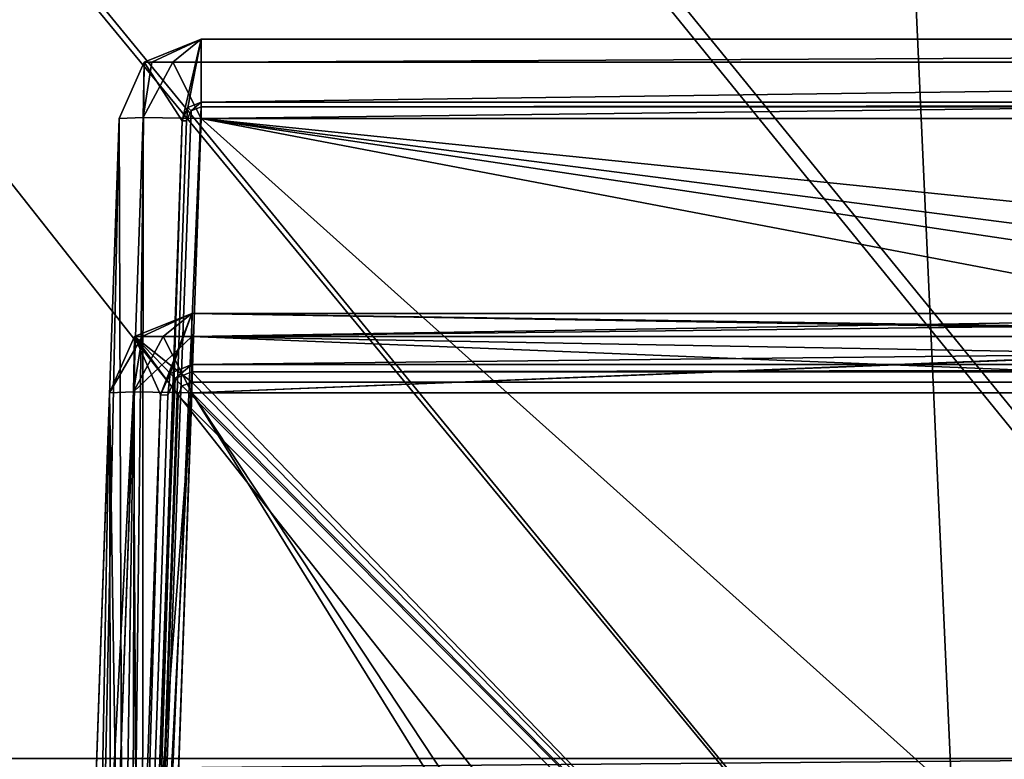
# Model space of a CAD drawing. Header units: millimetres. Extents: x -360 to 362, y 0 to 398.
# Tile 98 of 256: x 78 to 114, y 39 to 66. Entities that reach past the tile are written whole.
import ezdxf

# ---------------------------------------------------------------- set-up
doc = ezdxf.new("R2010")
doc.units = ezdxf.units.MM
doc.header["$LTSCALE"] = 33.374815
for name, color, linetype in [('151', 7, 'CONTINUOUS'), ('172', 7, 'CONTINUOUS'), ('28', 7, 'CONTINUOUS'), ('340', 7, 'CONTINUOUS'), ('422', 7, 'CONTINUOUS'), ('425', 7, 'CONTINUOUS'), ('426', 7, 'CONTINUOUS'), ('427', 7, 'CONTINUOUS'), ('428', 7, 'CONTINUOUS'), ('429', 7, 'CONTINUOUS'), ('430', 7, 'CONTINUOUS'), ('441', 7, 'CONTINUOUS'), ('460', 7, 'CONTINUOUS'), ('461', 7, 'CONTINUOUS'), ('464', 7, 'CONTINUOUS'), ('473', 7, 'CONTINUOUS'), ('474', 7, 'CONTINUOUS'), ('475', 7, 'CONTINUOUS'), ('476', 7, 'CONTINUOUS'), ('477', 7, 'CONTINUOUS'), ('478', 7, 'CONTINUOUS'), ('520', 7, 'CONTINUOUS'), ('521', 7, 'CONTINUOUS'), ('523', 7, 'CONTINUOUS'), ('524', 7, 'CONTINUOUS'), ('529', 7, 'CONTINUOUS'), ('579', 7, 'CONTINUOUS'), ('580', 7, 'CONTINUOUS'), ('581', 7, 'CONTINUOUS'), ('582', 7, 'CONTINUOUS'), ('587', 7, 'CONTINUOUS'), ('588', 7, 'CONTINUOUS'), ('589', 7, 'CONTINUOUS'), ('590', 7, 'CONTINUOUS'), ('593', 7, 'CONTINUOUS'), ('595', 7, 'CONTINUOUS'), ('596', 7, 'CONTINUOUS'), ('597', 7, 'CONTINUOUS'), ('7', 7, 'CONTINUOUS')]:
    doc.layers.add(name, color=color, linetype=linetype)

msp = doc.modelspace()

# ---------------------------------------------------------------- linework, layer by layer
at = {"layer": '151', "linetype": 'Continuous'}
for points in [[(146.213, 369, -13.616), (100.75, 286, -16.514), (113.041, 15, -25.978), (146.213, 369, -13.616)], [(123.06, 15, -25.978), (146.213, 369, -13.616), (113.041, 15, -25.978), (123.06, 15, -25.978)], [(-123.06, 15, -25.978), (-113.041, 15, -25.978), (100.75, 286, -16.514), (-123.06, 15, -25.978)], [(-99.25, 286, -16.514), (-123.06, 15, -25.978), (99.25, 286, -16.514), (-99.25, 286, -16.514)], [(99.25, 286, -16.514), (-123.06, 15, -25.978), (100.75, 286, -16.514), (99.25, 286, -16.514)], [(100.75, 286, -16.514), (-113.041, 15, -25.978), (113.041, 15, -25.978), (100.75, 286, -16.514)]]:
    msp.add_3dface(points, dxfattribs=at)
at = {"layer": '172', "linetype": 'Continuous'}
for points in [[(100.75, 369, -333.384), (146.213, 369, -333.384), (123.06, 15, -321.022), (100.75, 369, -333.384)], [(100.75, 369, -333.384), (123.06, 15, -321.022), (100.75, 286, -330.486), (100.75, 369, -333.384)], [(-113.041, 15, -321.022), (-100.75, 286, -330.486), (113.041, 15, -321.022), (-113.041, 15, -321.022)], [(-100.75, 286, -330.486), (-99.25, 286, -330.486), (123.06, 15, -321.022), (-100.75, 286, -330.486)], [(113.041, 15, -321.022), (-100.75, 286, -330.486), (123.06, 15, -321.022), (113.041, 15, -321.022)], [(123.06, 15, -321.022), (-99.25, 286, -330.486), (99.25, 286, -330.486), (123.06, 15, -321.022)], [(100.75, 286, -330.486), (123.06, 15, -321.022), (99.25, 286, -330.486), (100.75, 286, -330.486)]]:
    msp.add_3dface(points, dxfattribs=at)
at = {"layer": '28', "linetype": 'Continuous'}
for points in [[(-146.339, 371, -15.547), (146.339, 371, -15.547), (124.611, 38.791, -27.148), (-146.339, 371, -15.547)], [(-123.968, 38.791, -27.148), (-146.339, 371, -15.547), (123.968, 38.791, -27.148), (-123.968, 38.791, -27.148)], [(123.968, 38.791, -27.148), (-146.339, 371, -15.547), (124.611, 38.791, -27.148), (123.968, 38.791, -27.148)], [(-118.966, 36.752, -27.219), (-123.968, 38.791, -27.148), (118.966, 36.752, -27.219), (-118.966, 36.752, -27.219)], [(118.966, 36.752, -27.219), (-123.968, 38.791, -27.148), (123.968, 38.791, -27.148), (118.966, 36.752, -27.219)]]:
    msp.add_3dface(points, dxfattribs=at)
at = {"layer": '340', "linetype": 'Continuous'}
for points in [[(82.498, 0, -327.5), (116.656, 0, -327.5), (84.318, 52.105, -329.32), (82.498, 0, -327.5)], [(117.096, 2.5, -327.587), (133.349, 2.5, -327.587), (84.318, 52.105, -329.32), (117.096, 2.5, -327.587)], [(116.656, 0, -327.5), (117.096, 2.5, -327.587), (84.318, 52.105, -329.32), (116.656, 0, -327.5)], [(84.318, 52.105, -329.32), (133.349, 2.5, -327.587), (135.082, 52.105, -329.32), (84.318, 52.105, -329.32)]]:
    msp.add_3dface(points, dxfattribs=at)
at = {"layer": '422', "linetype": 'Continuous'}
for points in [[(135.099, 52.5, -15.165), (144.184, 52.5, -17.081), (84.318, 52.5), (135.099, 52.5, -15.165)], [(84.318, 52.5), (144.184, 52.5, -17.081), (187.283, 52.5, -22.5), (84.318, 52.5)], [(84.318, 52.5, -15.165), (135.099, 52.5, -15.165), (84.318, 52.5), (84.318, 52.5, -15.165)], [(254.682, 52.5), (84.318, 52.5), (254.682, 52.5, -15.165), (254.682, 52.5)], [(254.682, 52.5, -15.165), (84.318, 52.5), (203.901, 52.5, -15.165), (254.682, 52.5, -15.165)], [(203.901, 52.5, -15.165), (84.318, 52.5), (194.816, 52.5, -17.081), (203.901, 52.5, -15.165)], [(194.816, 52.5, -17.081), (84.318, 52.5), (187.283, 52.5, -22.5), (194.816, 52.5, -17.081)]]:
    msp.add_3dface(points, dxfattribs=at)
at = {"layer": '425', "linetype": 'Continuous'}
for points in [[(84.318, 55, -347), (84.318, 55, -332.318), (254.682, 55, -347), (84.318, 55, -347)], [(254.682, 55, -347), (84.318, 55, -332.318), (135.082, 55, -332.318), (254.682, 55, -347)], [(254.682, 55, -14.682), (203.918, 55, -14.682), (84.318, 55), (254.682, 55, -14.682)], [(84.318, 55), (203.918, 55, -14.682), (135.082, 55, -14.682), (84.318, 55)], [(254.682, 55), (254.682, 55, -14.682), (84.318, 55), (254.682, 55)], [(84.318, 55, -14.682), (84.318, 55), (135.082, 55, -14.682), (84.318, 55, -14.682)]]:
    msp.add_3dface(points, dxfattribs=at)
at = {"layer": '426', "linetype": 'Continuous'}
for points in [[(135.082, 55, -332.318), (84.318, 55, -332.318), (84.318, 54.158, -330.234), (135.082, 55, -332.318)], [(135.082, 55, -332.318), (84.318, 54.158, -330.234), (135.082, 54.768, -331.162), (135.082, 55, -332.318)], [(135.082, 54.768, -331.162), (84.318, 54.158, -330.234), (135.082, 54.157, -330.233), (135.082, 54.768, -331.162)], [(84.318, 54.158, -330.234), (84.318, 52.105, -329.32), (135.082, 54.157, -330.233), (84.318, 54.158, -330.234)], [(135.082, 54.157, -330.233), (84.318, 52.105, -329.32), (135.082, 54.128, -330.203), (135.082, 54.157, -330.233)], [(84.318, 52.105, -329.32), (135.082, 52.105, -329.32), (135.082, 54.128, -330.203), (84.318, 52.105, -329.32)]]:
    msp.add_3dface(points, dxfattribs=at)
at = {"layer": '427', "linetype": 'Continuous'}
for points in [[(84.318, 55, -332.318), (82.234, 54.158, -332.318), (82.513, 54.158, -331.276), (84.318, 55, -332.318)], [(84.318, 55, -332.318), (82.513, 54.158, -331.276), (83.276, 54.158, -330.513), (84.318, 55, -332.318)], [(84.318, 54.158, -330.234), (84.318, 55, -332.318), (83.276, 54.158, -330.513), (84.318, 54.158, -330.234)], [(82.234, 54.158, -332.318), (81.32, 52.105, -332.318), (82.199, 52.148, -330.199), (82.234, 54.158, -332.318)], [(84.318, 52.105, -329.32), (83.276, 54.158, -330.513), (82.199, 52.148, -330.199), (84.318, 52.105, -329.32)], [(82.513, 54.158, -331.276), (82.234, 54.158, -332.318), (82.199, 52.148, -330.199), (82.513, 54.158, -331.276)], [(83.276, 54.158, -330.513), (82.513, 54.158, -331.276), (82.199, 52.148, -330.199), (83.276, 54.158, -330.513)], [(84.318, 52.105, -329.32), (84.318, 54.158, -330.234), (83.276, 54.158, -330.513), (84.318, 52.105, -329.32)]]:
    msp.add_3dface(points, dxfattribs=at)
at = {"layer": '428', "linetype": 'Continuous'}
for points in [[(84.318, 55, -332.318), (84.318, 55, -347), (82.234, 54.158, -347), (84.318, 55, -332.318)], [(82.234, 54.158, -332.318), (84.318, 55, -332.318), (82.234, 54.158, -347), (82.234, 54.158, -332.318)], [(81.32, 52.105, -332.318), (82.234, 54.158, -332.318), (81.32, 52.105, -347), (81.32, 52.105, -332.318)], [(81.32, 52.105, -347), (82.234, 54.158, -332.318), (82.234, 54.158, -347), (81.32, 52.105, -347)]]:
    msp.add_3dface(points, dxfattribs=at)
at = {"layer": '429', "linetype": 'Continuous'}
for points in [[(79.5, 0, -347), (79.5, 0, -330.498), (81.32, 52.105, -332.318), (79.5, 0, -347)], [(79.5, 0, -347), (81.32, 52.105, -332.318), (81.32, 52.105, -347), (79.5, 0, -347)]]:
    msp.add_3dface(points, dxfattribs=at)
at = {"layer": '430', "linetype": 'Continuous'}
for points in [[(82.234, 54.158, -347), (84.318, 55, -347), (83.181, 52.04, -347), (82.234, 54.158, -347)], [(83.181, 52.04, -347), (84.318, 55, -347), (83.528, 52.818, -347), (83.181, 52.04, -347)], [(83.528, 52.818, -347), (84.318, 55, -347), (84.318, 53.137, -347), (83.528, 52.818, -347)], [(84.318, 55, -347), (254.682, 55, -347), (84.318, 53.137, -347), (84.318, 55, -347)], [(84.318, 53.137, -347), (254.682, 55, -347), (254.682, 53.137, -347), (84.318, 53.137, -347)], [(81.32, 52.105, -347), (82.234, 54.158, -347), (81.429, 1.863, -347), (81.32, 52.105, -347)], [(81.429, 1.863, -347), (82.234, 54.158, -347), (83.181, 52.04, -347), (81.429, 1.863, -347)], [(79.5, 0, -347), (81.32, 52.105, -347), (81.429, 1.863, -347), (79.5, 0, -347)]]:
    msp.add_3dface(points, dxfattribs=at)
at = {"layer": '441', "linetype": 'Continuous'}
for points in [[(116.656, 0, -19.5), (82.498, 0, -19.5), (84.318, 52.105, -17.68), (116.656, 0, -19.5)], [(117.096, 2.5, -19.413), (116.656, 0, -19.5), (84.318, 52.105, -17.68), (117.096, 2.5, -19.413)], [(135.082, 52.105, -17.68), (117.096, 2.5, -19.413), (84.318, 52.105, -17.68), (135.082, 52.105, -17.68)]]:
    msp.add_3dface(points, dxfattribs=at)
at = {"layer": '460', "linetype": 'Continuous'}
for points in [[(84.318, 52.5), (84.318, 55), (82.234, 54.158), (84.318, 52.5)], [(84.318, 52.5), (254.682, 52.5), (84.318, 55), (84.318, 52.5)], [(254.682, 52.5), (254.682, 55), (84.318, 55), (254.682, 52.5)], [(82.234, 54.158), (81.32, 52.105), (82.089, 2.5), (82.234, 54.158)], [(83.818, 52.017), (82.234, 54.158), (82.089, 2.5), (83.818, 52.017)], [(84.318, 52.5), (82.234, 54.158), (83.97, 52.36), (84.318, 52.5)], [(82.234, 54.158), (83.818, 52.017), (83.97, 52.36), (82.234, 54.158)], [(81.32, 52.105), (79.5, 0), (82.089, 2.5), (81.32, 52.105)]]:
    msp.add_3dface(points, dxfattribs=at)
at = {"layer": '461', "linetype": 'Continuous'}
for points in [[(83.818, 52.017), (82.089, 2.5), (83.818, 52.017, -15.182), (83.818, 52.017)], [(82.089, 2.5), (82.089, 2.5, -16.911), (83.818, 52.017, -15.182), (82.089, 2.5)]]:
    msp.add_3dface(points, dxfattribs=at)
at = {"layer": '464', "linetype": 'Continuous'}
for points in [[(133.353, 2.5, -16.911), (84.318, 52.5, -15.165), (83.97, 52.36, -15.17), (133.353, 2.5, -16.911)], [(135.099, 52.5, -15.165), (84.318, 52.5, -15.165), (133.353, 2.5, -16.911), (135.099, 52.5, -15.165)], [(83.818, 52.017, -15.182), (133.353, 2.5, -16.911), (83.97, 52.36, -15.17), (83.818, 52.017, -15.182)], [(83.818, 52.017, -15.182), (82.089, 2.5, -16.911), (133.353, 2.5, -16.911), (83.818, 52.017, -15.182)]]:
    msp.add_3dface(points, dxfattribs=at)
at = {"layer": '473', "linetype": 'Continuous'}
for points in [[(84.318, 52.5, -15.165), (84.318, 52.5), (83.97, 52.36), (84.318, 52.5, -15.165)], [(84.318, 52.5, -15.165), (83.97, 52.36), (83.97, 52.36, -15.17), (84.318, 52.5, -15.165)], [(83.97, 52.36), (83.818, 52.017), (83.97, 52.36, -15.17), (83.97, 52.36)], [(83.818, 52.017), (83.818, 52.017, -15.182), (83.97, 52.36, -15.17), (83.818, 52.017)]]:
    msp.add_3dface(points, dxfattribs=at)
at = {"layer": '474', "linetype": 'Continuous'}
for points in [[(79.5, 0, -16.502), (79.5, 0), (81.32, 52.105), (79.5, 0, -16.502)], [(79.5, 0, -16.502), (81.32, 52.105), (81.32, 52.105, -14.682), (79.5, 0, -16.502)]]:
    msp.add_3dface(points, dxfattribs=at)
at = {"layer": '475', "linetype": 'Continuous'}
for points in [[(80.378, 0, -18.622), (79.5, 0, -16.502), (82.199, 52.148, -16.801), (80.378, 0, -18.622)], [(79.5, 0, -16.502), (81.32, 52.105, -14.682), (82.199, 52.148, -16.801), (79.5, 0, -16.502)], [(84.318, 52.105, -17.68), (80.378, 0, -18.622), (82.199, 52.148, -16.801), (84.318, 52.105, -17.68)], [(82.498, 0, -19.5), (80.378, 0, -18.622), (84.318, 52.105, -17.68), (82.498, 0, -19.5)]]:
    msp.add_3dface(points, dxfattribs=at)
at = {"layer": '476', "linetype": 'Continuous'}
for points in [[(82.234, 54.158, -14.682), (84.318, 55, -14.682), (82.513, 54.158, -15.724), (82.234, 54.158, -14.682)], [(82.513, 54.158, -15.724), (84.318, 55, -14.682), (83.276, 54.158, -16.487), (82.513, 54.158, -15.724)], [(83.276, 54.158, -16.487), (84.318, 55, -14.682), (84.318, 54.158, -16.766), (83.276, 54.158, -16.487)], [(82.199, 52.148, -16.801), (81.32, 52.105, -14.682), (82.513, 54.158, -15.724), (82.199, 52.148, -16.801)], [(81.32, 52.105, -14.682), (82.234, 54.158, -14.682), (82.513, 54.158, -15.724), (81.32, 52.105, -14.682)], [(84.318, 52.105, -17.68), (82.199, 52.148, -16.801), (84.318, 54.158, -16.766), (84.318, 52.105, -17.68)], [(82.199, 52.148, -16.801), (82.513, 54.158, -15.724), (83.276, 54.158, -16.487), (82.199, 52.148, -16.801)], [(82.199, 52.148, -16.801), (83.276, 54.158, -16.487), (84.318, 54.158, -16.766), (82.199, 52.148, -16.801)]]:
    msp.add_3dface(points, dxfattribs=at)
at = {"layer": '477', "linetype": 'Continuous'}
for points in [[(84.318, 55), (84.318, 55, -14.682), (82.234, 54.158, -14.682), (84.318, 55)], [(82.234, 54.158), (84.318, 55), (82.234, 54.158, -14.682), (82.234, 54.158)], [(81.32, 52.105), (82.234, 54.158), (81.32, 52.105, -14.682), (81.32, 52.105)], [(81.32, 52.105, -14.682), (82.234, 54.158), (82.234, 54.158, -14.682), (81.32, 52.105, -14.682)]]:
    msp.add_3dface(points, dxfattribs=at)
at = {"layer": '478', "linetype": 'Continuous'}
for points in [[(84.318, 55, -14.682), (135.082, 55, -14.682), (135.082, 54.187, -16.735), (84.318, 55, -14.682)], [(84.318, 54.158, -16.766), (84.318, 55, -14.682), (135.082, 54.159, -16.766), (84.318, 54.158, -16.766)], [(135.082, 54.159, -16.766), (84.318, 55, -14.682), (135.082, 54.187, -16.735), (135.082, 54.159, -16.766)], [(135.082, 53.252, -17.409), (84.318, 54.158, -16.766), (135.082, 54.159, -16.766), (135.082, 53.252, -17.409)], [(135.082, 52.105, -17.68), (84.318, 52.105, -17.68), (84.318, 54.158, -16.766), (135.082, 52.105, -17.68)], [(135.082, 52.105, -17.68), (84.318, 54.158, -16.766), (135.082, 53.252, -17.409), (135.082, 52.105, -17.68)]]:
    msp.add_3dface(points, dxfattribs=at)
at = {"layer": '520', "linetype": 'Continuous'}
for points in [[(84.318, 53.137, -347), (254.682, 53.137, -347), (84.318, 52.873, -331.848), (84.318, 53.137, -347)], [(254.682, 53.137, -347), (135.112, 52.873, -331.848), (84.318, 52.873, -331.848), (254.682, 53.137, -347)]]:
    msp.add_3dface(points, dxfattribs=at)
at = {"layer": '521', "linetype": 'Continuous'}
for points in [[(133.341, 2.158, -330.077), (81.735, 2.158, -330.077), (84.318, 52.873, -331.848), (133.341, 2.158, -330.077)], [(84.318, 52.873, -331.848), (81.735, 2.158, -330.077), (83.712, 52.628, -331.839), (84.318, 52.873, -331.848)], [(135.112, 52.873, -331.848), (133.341, 2.158, -330.077), (84.318, 52.873, -331.848), (135.112, 52.873, -331.848)], [(83.712, 52.628, -331.839), (81.735, 2.158, -330.077), (83.446, 52.03, -331.818), (83.712, 52.628, -331.839)]]:
    msp.add_3dface(points, dxfattribs=at)
at = {"layer": '523', "linetype": 'Continuous'}
for points in [[(83.528, 52.818, -347), (84.318, 53.137, -347), (83.712, 52.628, -331.839), (83.528, 52.818, -347)], [(84.318, 53.137, -347), (84.318, 52.873, -331.848), (83.712, 52.628, -331.839), (84.318, 53.137, -347)], [(83.181, 52.04, -347), (83.528, 52.818, -347), (83.446, 52.03, -331.818), (83.181, 52.04, -347)], [(83.528, 52.818, -347), (83.712, 52.628, -331.839), (83.446, 52.03, -331.818), (83.528, 52.818, -347)]]:
    msp.add_3dface(points, dxfattribs=at)
at = {"layer": '524', "linetype": 'Continuous'}
for points in [[(81.429, 1.863, -347), (83.181, 52.04, -347), (81.735, 2.158, -330.077), (81.429, 1.863, -347)], [(81.735, 2.158, -330.077), (83.181, 52.04, -347), (83.446, 52.03, -331.818), (81.735, 2.158, -330.077)]]:
    msp.add_3dface(points, dxfattribs=at)
at = {"layer": '529', "linetype": 'Continuous'}
for points in [[(79.5, 0, -330.498), (80.378, 0, -328.378), (81.32, 52.105, -332.318), (79.5, 0, -330.498)], [(80.378, 0, -328.378), (82.498, 0, -327.5), (82.199, 52.148, -330.199), (80.378, 0, -328.378)], [(81.32, 52.105, -332.318), (80.378, 0, -328.378), (82.199, 52.148, -330.199), (81.32, 52.105, -332.318)], [(82.498, 0, -327.5), (84.318, 52.105, -329.32), (82.199, 52.148, -330.199), (82.498, 0, -327.5)]]:
    msp.add_3dface(points, dxfattribs=at)
at = {"layer": '579', "linetype": 'Continuous'}
for points in [[(82.498, 0, -360), (153.953, 0, -360), (84.667, 62.105, -362.169), (82.498, 0, -360)], [(84.667, 62.105, -362.169), (153.953, 0, -360), (155.649, 48.57, -361.696), (84.667, 62.105, -362.169)], [(159.647, 52.43, -361.831), (179.353, 52.43, -361.831), (84.667, 62.105, -362.169), (159.647, 52.43, -361.831)], [(159.647, 52.43, -361.831), (84.667, 62.105, -362.169), (156.867, 51.307, -361.792), (159.647, 52.43, -361.831)], [(84.667, 62.105, -362.169), (179.353, 52.43, -361.831), (254.333, 62.105, -362.169), (84.667, 62.105, -362.169)], [(156.867, 51.307, -361.792), (84.667, 62.105, -362.169), (155.649, 48.57, -361.696), (156.867, 51.307, -361.792)]]:
    msp.add_3dface(points, dxfattribs=at)
at = {"layer": '580', "linetype": 'Continuous'}
for points in [[(79.5, 0, -362.998), (80.378, 0, -360.878), (81.669, 62.105, -365.167), (79.5, 0, -362.998)], [(80.378, 0, -360.878), (82.498, 0, -360), (82.548, 62.148, -363.048), (80.378, 0, -360.878)], [(81.669, 62.105, -365.167), (80.378, 0, -360.878), (82.548, 62.148, -363.048), (81.669, 62.105, -365.167)], [(82.498, 0, -360), (84.667, 62.105, -362.169), (82.548, 62.148, -363.048), (82.498, 0, -360)]]:
    msp.add_3dface(points, dxfattribs=at)
at = {"layer": '581', "linetype": 'Continuous'}
for points in [[(79.5, 0, -374), (79.5, 0, -362.998), (81.669, 62.105, -365.167), (79.5, 0, -374)], [(79.5, 0, -374), (81.669, 62.105, -365.167), (81.669, 62.105, -374), (79.5, 0, -374)]]:
    msp.add_3dface(points, dxfattribs=at)
at = {"layer": '582', "linetype": 'Continuous'}
for points in [[(82.583, 64.158, -374), (84.667, 65, -374), (83.968, 62.024, -374), (82.583, 64.158, -374)], [(83.968, 62.024, -374), (84.667, 65, -374), (84.181, 62.503, -374), (83.968, 62.024, -374)], [(84.181, 62.503, -374), (84.667, 65, -374), (84.667, 62.699, -374), (84.181, 62.503, -374)], [(84.667, 65, -374), (254.333, 65, -374), (84.667, 62.699, -374), (84.667, 65, -374)], [(84.667, 62.699, -374), (254.333, 65, -374), (254.333, 62.699, -374), (84.667, 62.699, -374)], [(81.669, 62.105, -374), (82.583, 64.158, -374), (81.883, 2.301, -374), (81.669, 62.105, -374)], [(81.883, 2.301, -374), (82.583, 64.158, -374), (83.968, 62.024, -374), (81.883, 2.301, -374)], [(79.5, 0, -374), (81.669, 62.105, -374), (81.883, 2.301, -374), (79.5, 0, -374)]]:
    msp.add_3dface(points, dxfattribs=at)
at = {"layer": '587', "linetype": 'Continuous'}
for points in [[(254.333, 65, -374), (84.667, 65, -374), (254.333, 65, -365.167), (254.333, 65, -374)], [(254.333, 65, -365.167), (84.667, 65, -374), (84.667, 65, -365.167), (254.333, 65, -365.167)]]:
    msp.add_3dface(points, dxfattribs=at)
at = {"layer": '588', "linetype": 'Continuous'}
for points in [[(254.333, 64.159, -363.084), (254.333, 65, -365.167), (84.667, 64.158, -363.083), (254.333, 64.159, -363.084)], [(254.333, 65, -365.167), (84.667, 65, -365.167), (84.667, 64.158, -363.083), (254.333, 65, -365.167)], [(84.667, 62.105, -362.169), (254.333, 62.105, -362.169), (254.333, 64.159, -363.084), (84.667, 62.105, -362.169)], [(84.667, 62.105, -362.169), (254.333, 64.159, -363.084), (84.667, 64.158, -363.083), (84.667, 62.105, -362.169)]]:
    msp.add_3dface(points, dxfattribs=at)
at = {"layer": '589', "linetype": 'Continuous'}
for points in [[(84.667, 65, -365.167), (82.583, 64.158, -365.167), (82.862, 64.158, -364.125), (84.667, 65, -365.167)], [(84.667, 65, -365.167), (82.862, 64.158, -364.125), (83.625, 64.158, -363.362), (84.667, 65, -365.167)], [(84.667, 64.158, -363.083), (84.667, 65, -365.167), (83.625, 64.158, -363.362), (84.667, 64.158, -363.083)], [(81.669, 62.105, -365.167), (82.548, 62.148, -363.048), (82.583, 64.158, -365.167), (81.669, 62.105, -365.167)], [(82.548, 62.148, -363.048), (84.667, 62.105, -362.169), (83.625, 64.158, -363.362), (82.548, 62.148, -363.048)], [(82.583, 64.158, -365.167), (82.548, 62.148, -363.048), (82.862, 64.158, -364.125), (82.583, 64.158, -365.167)], [(82.862, 64.158, -364.125), (82.548, 62.148, -363.048), (83.625, 64.158, -363.362), (82.862, 64.158, -364.125)], [(84.667, 62.105, -362.169), (84.667, 64.158, -363.083), (83.625, 64.158, -363.362), (84.667, 62.105, -362.169)]]:
    msp.add_3dface(points, dxfattribs=at)
at = {"layer": '590', "linetype": 'Continuous'}
for points in [[(84.667, 65, -374), (82.583, 64.158, -374), (84.667, 65, -365.167), (84.667, 65, -374)], [(84.667, 65, -365.167), (82.583, 64.158, -374), (82.583, 64.158, -365.167), (84.667, 65, -365.167)], [(81.669, 62.105, -374), (81.669, 62.105, -365.167), (82.583, 64.158, -365.167), (81.669, 62.105, -374)], [(82.583, 64.158, -374), (81.669, 62.105, -374), (82.583, 64.158, -365.167), (82.583, 64.158, -374)]]:
    msp.add_3dface(points, dxfattribs=at)
at = {"layer": '593', "linetype": 'Continuous'}
for points in [[(254.706, 62.386, -364.68), (82.089, 2.5, -362.589), (254.333, 62.537, -364.685), (254.706, 62.386, -364.68)], [(254.333, 62.537, -364.685), (82.089, 2.5, -362.589), (84.667, 62.537, -364.685), (254.333, 62.537, -364.685)], [(84.667, 62.537, -364.685), (82.089, 2.5, -362.589), (84.294, 62.386, -364.68), (84.667, 62.537, -364.685)], [(254.869, 62.019, -364.667), (82.089, 2.5, -362.589), (254.706, 62.386, -364.68), (254.869, 62.019, -364.667)], [(84.294, 62.386, -364.68), (82.089, 2.5, -362.589), (84.131, 62.019, -364.667), (84.294, 62.386, -364.68)], [(254.869, 62.019, -364.667), (256.911, 2.5, -362.589), (82.089, 2.5, -362.589), (254.869, 62.019, -364.667)]]:
    msp.add_3dface(points, dxfattribs=at)
at = {"layer": '595', "linetype": 'Continuous'}
for points in [[(84.667, 62.699, -374), (254.333, 62.699, -374), (84.667, 62.537, -364.685), (84.667, 62.699, -374)], [(254.333, 62.699, -374), (254.333, 62.537, -364.685), (84.667, 62.537, -364.685), (254.333, 62.699, -374)]]:
    msp.add_3dface(points, dxfattribs=at)
at = {"layer": '596', "linetype": 'Continuous'}
for points in [[(83.968, 62.024, -374), (84.181, 62.503, -374), (84.131, 62.019, -364.667), (83.968, 62.024, -374)], [(84.181, 62.503, -374), (84.294, 62.386, -364.68), (84.131, 62.019, -364.667), (84.181, 62.503, -374)], [(84.181, 62.503, -374), (84.667, 62.699, -374), (84.294, 62.386, -364.68), (84.181, 62.503, -374)], [(84.667, 62.699, -374), (84.667, 62.537, -364.685), (84.294, 62.386, -364.68), (84.667, 62.699, -374)]]:
    msp.add_3dface(points, dxfattribs=at)
at = {"layer": '597', "linetype": 'Continuous'}
for points in [[(81.883, 2.301, -374), (83.968, 62.024, -374), (82.089, 2.5, -362.589), (81.883, 2.301, -374)], [(82.089, 2.5, -362.589), (83.968, 62.024, -374), (84.131, 62.019, -364.667), (82.089, 2.5, -362.589)]]:
    msp.add_3dface(points, dxfattribs=at)
at = {"layer": '7', "linetype": 'Continuous'}
for points in [[(146.339, 371, -331.453), (-146.339, 371, -331.453), (-124.611, 38.791, -319.852), (146.339, 371, -331.453)], [(-123.968, 38.791, -319.852), (146.339, 371, -331.453), (-124.611, 38.791, -319.852), (-123.968, 38.791, -319.852)], [(146.339, 371, -331.453), (-123.968, 38.791, -319.852), (123.968, 38.791, -319.852), (146.339, 371, -331.453)], [(-123.968, 38.791, -319.852), (-118.966, 36.752, -319.781), (123.968, 38.791, -319.852), (-123.968, 38.791, -319.852)], [(123.968, 38.791, -319.852), (-118.966, 36.752, -319.781), (118.966, 36.752, -319.781), (123.968, 38.791, -319.852)]]:
    msp.add_3dface(points, dxfattribs=at)

doc.saveas('drawing.dxf')
